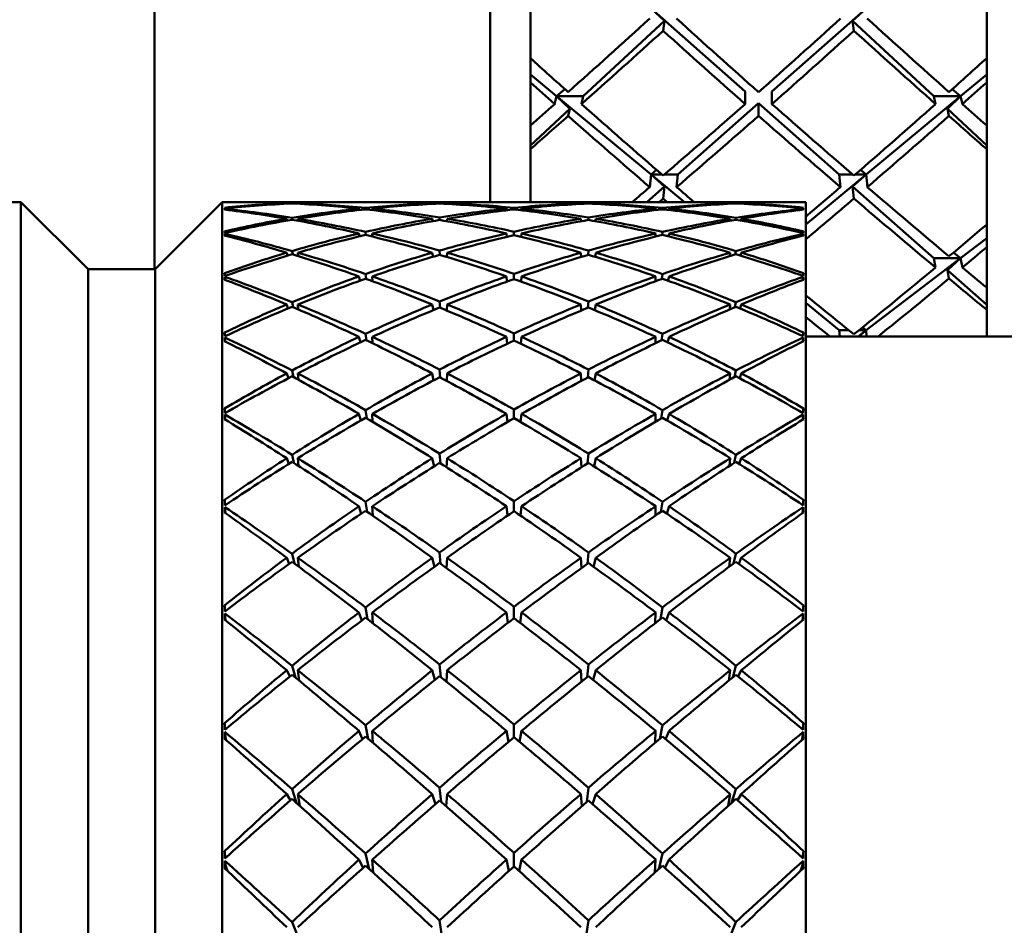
# Model space of a CAD drawing. Header units: inches. Extents: x 0.1 to 33.9, y 0.6 to 21.4.
# Tile 44 of 83: x 11.311 to 11.678, y 14.674 to 15.012. Entities that reach past the tile are written whole.
import ezdxf

# ---------------------------------------------------------------- set-up
doc = ezdxf.new("R2010")
doc.units = ezdxf.units.IN
doc.header["$MEASUREMENT"] = 0
doc.layers.add('Dimension (ANSI)', color=7, linetype='Continuous', lineweight=25)
doc.layers.add('Visible (ANSI)', color=7, linetype='Continuous', lineweight=50)
doc.styles.add('Note Text (ANSI)', font='tahoma.ttf')
doc.dimstyles.new('Default (ANSI)', dxfattribs={"dimtxt": 0.12, "dimasz": 0.098425, "dimexe": 0.125, "dimexo": 0.0625, "dimgap": 0.031496, "dimtad": 0, "dimtih": 1, "dimtoh": 1, "dimrnd": 1e-08, "dimzin": 4, "dimdsep": 46, "dimtxsty": 'Note Text (ANSI)', "dimcen": 0.09, "dimdle": 0.393701, "dimclrd": 256, "dimclre": 256, "dimclrt": 256, "dimadec": 0, "dimazin": 1, "dimtfac": 1, "dimtofl": 0, "dimtmove": 0, "dimatfit": 3, "dimfxl": 1, "dimtolj": 1, "dimtzin": 4, "dimlwd": -1, "dimlwe": -1, "dimarcsym": 0})

# ---------------------------------------------------------------- blocks, each defined once
blk = doc.blocks.new('*D10')
at = {"layer": 'Defpoints', "color": 0, "transparency": 16777216}
for p in [(17.00965, 15.28753), (8.90845, 12.90852), (17.40335, 12.90852)]:
    blk.add_point(p, dxfattribs=at)
at = {"layer": 'Dimension (ANSI)', "transparency": 16777216}
for p, q in [((17.07215, 15.28753), (17.52835, 15.28753)), ((17.40335, 15.1891), (17.40335, 14.19226)), ((17.40335, 13.00695), (17.40335, 14.00379)), ((8.97095, 12.90852), (17.52835, 12.90852))]:
    blk.add_line(p, q, dxfattribs=at)
for points in [[(17.38694, 15.1891), (17.41975, 15.1891), (17.40335, 15.28753)], [(17.38694, 13.00695), (17.41975, 13.00695), (17.40335, 12.90852)]]:
    blk.add_solid(points, dxfattribs=at)
at = {"layer": 'Dimension (ANSI)', "transparency": 16777216, "insert": (17.25059, 14.16077), "char_height": 0.12, "attachment_point": 1, "style": 'Note Text (ANSI)'}
blk.add_mtext('\\A1;2.38', dxfattribs=at)
blk = doc.blocks.new('*D12')
at = {"layer": 'Defpoints', "color": 0, "transparency": 16777216}
for p in [(16.08841, 15.28753), (4.32409, 15.14439), (4.32409, 12.15226)]:
    blk.add_point(p, dxfattribs=at)
at = {"layer": 'Dimension (ANSI)', "transparency": 16777216}
for p, q in [((16.08841, 15.22503), (16.08841, 12.02726)), ((4.32409, 15.08189), (4.32409, 12.02726)), ((4.42252, 12.15226), (9.98138, 12.15226)), ((15.98999, 12.15226), (10.43113, 12.15226))]:
    blk.add_line(p, q, dxfattribs=at)
for points in [[(4.42252, 12.16867), (4.42252, 12.13586), (4.32409, 12.15226)], [(15.98999, 12.16867), (15.98999, 12.13586), (16.08841, 12.15226)]]:
    blk.add_solid(points, dxfattribs=at)
at = {"layer": 'Dimension (ANSI)', "transparency": 16777216, "insert": (10.01287, 12.21464), "char_height": 0.12, "attachment_point": 1, "style": 'Note Text (ANSI)'}
blk.add_mtext('\\A1;11.76', dxfattribs=at)

msp = doc.modelspace()

# ---------------------------------------------------------------- linework, layer by layer
at = {"layer": 'Visible (ANSI)'}
for p, q in [((11.48604, 14.94358), (11.48604, 15.92878)), ((11.36104, 14.91859), (11.36104, 15.92503)), ((11.50104, 15.0269), (11.50104, 14.99722)), ((11.67104, 14.99722), (11.67104, 15.0269)), ((11.58104, 14.98482), (11.546, 15.01578)), ((11.546, 15.01578), (11.55098, 15.01112)), ((11.62608, 15.01578), (11.59104, 14.98482)), ((11.62109, 15.01112), (11.62608, 15.01578)), ((11.55098, 15.01112), (11.52075, 14.98304)), ((11.55098, 15.01112), (11.55051, 15.00744)), ((11.65132, 14.98304), (11.62109, 15.01112)), ((11.62156, 15.00744), (11.62109, 15.01112)), ((11.50104, 14.99722), (11.50104, 14.98821)), ((11.67104, 14.98821), (11.67104, 14.99722)), ((11.51075, 14.98304), (11.50104, 14.99108)), ((11.67104, 14.99108), (11.66132, 14.98304)), ((11.50104, 14.98821), (11.50104, 14.97212)), ((11.51075, 14.98304), (11.51387, 14.98568)), ((11.6582, 14.98568), (11.66132, 14.98304)), ((11.67104, 14.97212), (11.67104, 14.98821)), ((11.51008, 14.98014), (11.51075, 14.98304)), ((11.546, 14.95386), (11.51075, 14.98304)), ((11.51075, 14.98304), (11.51569, 14.97834)), ((11.52075, 14.98304), (11.51075, 14.98304)), ((11.52008, 14.98014), (11.52075, 14.98304)), ((11.58104, 14.98014), (11.58104, 14.98482)), ((11.59104, 14.98482), (11.59104, 14.98014)), ((11.66132, 14.98304), (11.62608, 14.95386)), ((11.65132, 14.98304), (11.65199, 14.98014)), ((11.66132, 14.98304), (11.65132, 14.98304)), ((11.65638, 14.97834), (11.66132, 14.98304)), ((11.66132, 14.98304), (11.66199, 14.98014)), ((11.51569, 14.97834), (11.50104, 14.96472)), ((11.51569, 14.97834), (11.51509, 14.9757)), ((11.58604, 14.9804), (11.556, 14.95386)), ((11.58604, 14.97573), (11.58604, 14.9804)), ((11.61608, 14.95386), (11.58604, 14.9804)), ((11.67104, 14.96472), (11.65638, 14.97834)), ((11.65699, 14.9757), (11.65638, 14.97834)), ((11.50104, 14.97212), (11.50104, 14.96331)), ((11.67104, 14.96331), (11.67104, 14.97212)), ((11.50104, 14.96331), (11.50104, 14.94359)), ((11.67104, 14.93529), (11.67104, 14.96331)), ((11.54551, 14.9492), (11.546, 14.95386)), ((11.546, 14.95386), (11.54808, 14.9556)), ((11.55841, 14.94359), (11.546, 14.95386)), ((11.546, 14.95386), (11.55098, 14.94943)), ((11.55008, 14.95386), (11.546, 14.95386)), ((11.556, 14.95386), (11.55093, 14.95386)), ((11.55551, 14.9492), (11.556, 14.95386)), ((11.62608, 14.95386), (11.60365, 14.9353)), ((11.62114, 14.95386), (11.61608, 14.95386)), ((11.61608, 14.95386), (11.61657, 14.9492)), ((11.62109, 14.94943), (11.62608, 14.95386)), ((11.62608, 14.95386), (11.62199, 14.95386)), ((11.62399, 14.9556), (11.62608, 14.95386)), ((11.62608, 14.95386), (11.62657, 14.9492)), ((11.55098, 14.94943), (11.54437, 14.94359)), ((11.55098, 14.94943), (11.55051, 14.94492)), ((11.65132, 14.92272), (11.62109, 14.94943)), ((11.62156, 14.94492), (11.62109, 14.94943)), ((11.31122, 14.94359), (11.30488, 14.94359)), ((11.31122, 14.94359), (11.31122, 14.0617)), ((11.33622, 14.91859), (11.31122, 14.94359)), ((11.36122, 14.91859), (11.38622, 14.94359)), ((11.38622, 14.94359), (11.38622, 14.0617)), ((11.39257, 14.94359), (11.38622, 14.94359)), ((11.38721, 14.94079), (11.38718, 14.94113)), ((11.42816, 14.94359), (11.39592, 14.94359)), ((11.41031, 14.94302), (11.41025, 14.9432)), ((11.41227, 14.94329), (11.41231, 14.94311)), ((11.41438, 14.943), (11.41437, 14.9432)), ((11.44625, 14.94359), (11.43288, 14.94359)), ((11.4373, 14.94064), (11.43718, 14.94118)), ((11.43964, 14.94143), (11.43971, 14.9409)), ((11.44217, 14.94062), (11.44215, 14.94118)), ((11.48288, 14.94359), (11.45143, 14.94359)), ((11.46455, 14.94294), (11.4645, 14.9432)), ((11.46723, 14.94331), (11.46725, 14.94308)), ((11.46998, 14.94294), (11.46999, 14.9432)), ((11.50135, 14.94359), (11.48852, 14.94359)), ((11.49217, 14.94056), (11.49211, 14.94118)), ((11.49493, 14.94087), (11.49493, 14.94146)), ((11.4977, 14.94056), (11.49776, 14.94118)), ((11.53844, 14.94359), (11.50699, 14.94359)), ((11.51988, 14.9432), (11.51989, 14.94294)), ((11.52262, 14.94308), (11.52264, 14.94331)), ((11.52536, 14.9432), (11.52532, 14.94294)), ((11.55699, 14.94359), (11.54362, 14.94359)), ((11.54771, 14.94118), (11.5477, 14.94062)), ((11.55016, 14.9409), (11.55023, 14.94143)), ((11.55268, 14.94118), (11.55256, 14.94064)), ((11.59395, 14.94359), (11.56171, 14.94359)), ((11.5755, 14.9432), (11.57549, 14.943)), ((11.57756, 14.94311), (11.5776, 14.94329)), ((11.57962, 14.9432), (11.57956, 14.94302)), ((11.60365, 14.94359), (11.5973, 14.94359)), ((11.60266, 14.94079), (11.60268, 14.94113)), ((11.60365, 14.94359), (11.60365, 14.0617)), ((11.41045, 14.93675), (11.41025, 14.93742)), ((11.41227, 14.93776), (11.41241, 14.93704)), ((11.41443, 14.93667), (11.41437, 14.93742)), ((11.46466, 14.9365), (11.4645, 14.93742)), ((11.46723, 14.93787), (11.46729, 14.93694)), ((11.46996, 14.93647), (11.46999, 14.93742)), ((11.51988, 14.93742), (11.51991, 14.93647)), ((11.52258, 14.93694), (11.52264, 14.93787)), ((11.52536, 14.93742), (11.52521, 14.9365)), ((11.5755, 14.93742), (11.57544, 14.93667)), ((11.57746, 14.93704), (11.5776, 14.93776)), ((11.57962, 14.93742), (11.57942, 14.93675)), ((11.67104, 14.92682), (11.67104, 14.93529)), ((11.38724, 14.9311), (11.38718, 14.93184)), ((11.43744, 14.93084), (11.43718, 14.93194)), ((11.43964, 14.93251), (11.43979, 14.93133)), ((11.44219, 14.93075), (11.44215, 14.93194)), ((11.49224, 14.93065), (11.49211, 14.93194)), ((11.49493, 14.93129), (11.49493, 14.93258)), ((11.49763, 14.93065), (11.49776, 14.93194)), ((11.54771, 14.93194), (11.54768, 14.93075)), ((11.55008, 14.93133), (11.55023, 14.93251)), ((11.55268, 14.93194), (11.55243, 14.93084)), ((11.60263, 14.9311), (11.60268, 14.93184)), ((11.67104, 14.93013), (11.66132, 14.92272)), ((11.67104, 14.91175), (11.67104, 14.92682)), ((11.41058, 14.92366), (11.41025, 14.92477)), ((11.41227, 14.92537), (11.41252, 14.92409)), ((11.41449, 14.92348), (11.41437, 14.92477)), ((11.46476, 14.92324), (11.4645, 14.92477)), ((11.46723, 14.92556), (11.46733, 14.92394)), ((11.46993, 14.92316), (11.46999, 14.92477)), ((11.51988, 14.92477), (11.51994, 14.92316)), ((11.52253, 14.92394), (11.52264, 14.92556)), ((11.52536, 14.92477), (11.52511, 14.92324)), ((11.5755, 14.92477), (11.57538, 14.92348)), ((11.57735, 14.92409), (11.5776, 14.92537)), ((11.57962, 14.92477), (11.57929, 14.92366)), ((11.65864, 14.92481), (11.66132, 14.92272)), ((11.66132, 14.92272), (11.62608, 14.89586)), ((11.65132, 14.92272), (11.65199, 14.91925)), ((11.66132, 14.92272), (11.65132, 14.92272)), ((11.65638, 14.91825), (11.66132, 14.92272)), ((11.66132, 14.92272), (11.66199, 14.91925)), ((11.33622, 14.91859), (11.33622, 14.0867)), ((11.36122, 14.91859), (11.33622, 14.91859)), ((11.36122, 14.91859), (11.36122, 14.0867)), ((11.38721, 14.9161), (11.38713, 14.91715)), ((11.38727, 14.91465), (11.38718, 14.91578)), ((11.43757, 14.91432), (11.43718, 14.91594)), ((11.43964, 14.9168), (11.43988, 14.91497)), ((11.44221, 14.91412), (11.44215, 14.91594)), ((11.49231, 14.91401), (11.49211, 14.91594)), ((11.49493, 14.91494), (11.49493, 14.91691)), ((11.49756, 14.91401), (11.49776, 14.91594)), ((11.54771, 14.91594), (11.54766, 14.91412)), ((11.54999, 14.91497), (11.55023, 14.9168)), ((11.55268, 14.91594), (11.5523, 14.91432)), ((11.6026, 14.91465), (11.60268, 14.91578)), ((11.60266, 14.9161), (11.60274, 14.91715)), ((11.67104, 14.9053), (11.65638, 14.91825)), ((11.65699, 14.9151), (11.65638, 14.91825)), ((11.67104, 14.90352), (11.67104, 14.91175)), ((11.41072, 14.90397), (11.41025, 14.90547)), ((11.41227, 14.90632), (11.41264, 14.90446)), ((11.41455, 14.90364), (11.41437, 14.90547)), ((11.46488, 14.90337), (11.4645, 14.90547)), ((11.46723, 14.90658), (11.46738, 14.90428)), ((11.4699, 14.90323), (11.46999, 14.90547)), ((11.51988, 14.90547), (11.51997, 14.90323)), ((11.52249, 14.90428), (11.52264, 14.90658)), ((11.52536, 14.90547), (11.52499, 14.90337)), ((11.5755, 14.90547), (11.57532, 14.90364)), ((11.57723, 14.90446), (11.5776, 14.90632)), ((11.57962, 14.90547), (11.57915, 14.90397)), ((11.61608, 14.89586), (11.60365, 14.90615)), ((11.67104, 14.89359), (11.67104, 14.90352)), ((11.38723, 14.89364), (11.38713, 14.89503)), ((11.43771, 14.89134), (11.43718, 14.89341)), ((11.43964, 14.89457), (11.43998, 14.89209)), ((11.44223, 14.89101), (11.44215, 14.89341)), ((11.49239, 14.8909), (11.49211, 14.89341)), ((11.49493, 14.8921), (11.49493, 14.89472)), ((11.49748, 14.8909), (11.49776, 14.89341)), ((11.54771, 14.89341), (11.54764, 14.89101)), ((11.54989, 14.89209), (11.55023, 14.89457)), ((11.55268, 14.89341), (11.55216, 14.89134)), ((11.60264, 14.89364), (11.60274, 14.89503)), ((11.60365, 14.89359), (11.69229, 14.89359)), ((11.61972, 14.89586), (11.61608, 14.89586)), ((11.61608, 14.89586), (11.61628, 14.89359)), ((11.62608, 14.89586), (11.6231, 14.89359)), ((11.62335, 14.89359), (11.62608, 14.89586)), ((11.62608, 14.89586), (11.62341, 14.89586)), ((11.62471, 14.89691), (11.62608, 14.89586)), ((11.62608, 14.89586), (11.62628, 14.89359)), ((11.38731, 14.89169), (11.38718, 14.8932)), ((11.60256, 14.89169), (11.60268, 14.8932)), ((11.41086, 14.87799), (11.41025, 14.87982)), ((11.41227, 14.88089), (11.41278, 14.87845)), ((11.41461, 14.87745), (11.41437, 14.87982)), ((11.465, 14.87722), (11.4645, 14.87982)), ((11.46723, 14.88123), (11.46744, 14.87828)), ((11.46987, 14.87699), (11.46999, 14.87982)), ((11.51988, 14.87982), (11.52, 14.87699)), ((11.52243, 14.87828), (11.52264, 14.88123)), ((11.52536, 14.87982), (11.52487, 14.87722)), ((11.5755, 14.87982), (11.57525, 14.87745)), ((11.57709, 14.87845), (11.5776, 14.88089)), ((11.57962, 14.87982), (11.57901, 14.87799)), ((11.38726, 14.86503), (11.38713, 14.86672)), ((11.38735, 14.86258), (11.38718, 14.86447)), ((11.43785, 14.86227), (11.43718, 14.86473)), ((11.43964, 14.86615), (11.44009, 14.86303)), ((11.44225, 14.86176), (11.44215, 14.86473)), ((11.49247, 14.86168), (11.49211, 14.86473)), ((11.49493, 14.86311), (11.49493, 14.86633)), ((11.4974, 14.86168), (11.49776, 14.86473)), ((11.54771, 14.86473), (11.54762, 14.86176)), ((11.54978, 14.86303), (11.55023, 14.86615)), ((11.55268, 14.86473), (11.55201, 14.86227)), ((11.60252, 14.86258), (11.60268, 14.86447)), ((11.60261, 14.86503), (11.60274, 14.86672)), ((11.41227, 14.84951), (11.41295, 14.84647)), ((11.46723, 14.84991), (11.4675, 14.84633)), ((11.52237, 14.84633), (11.52264, 14.84991)), ((11.57692, 14.84647), (11.5776, 14.84951)), ((11.41101, 14.84612), (11.41025, 14.84821)), ((11.4147, 14.84533), (11.41437, 14.84821)), ((11.46513, 14.84519), (11.4645, 14.84821)), ((11.46984, 14.84485), (11.46999, 14.84821)), ((11.51988, 14.84821), (11.52003, 14.84485)), ((11.52536, 14.84821), (11.52474, 14.84519)), ((11.5755, 14.84821), (11.57517, 14.84533)), ((11.57962, 14.84821), (11.57886, 14.84612)), ((11.38729, 14.8307), (11.38713, 14.83267)), ((11.43964, 14.832), (11.44023, 14.82825)), ((11.49493, 14.82843), (11.49493, 14.83222)), ((11.54964, 14.82825), (11.55023, 14.832)), ((11.60258, 14.8307), (11.60274, 14.83267)), ((11.38741, 14.82778), (11.38718, 14.83003)), ((11.43802, 14.82756), (11.43718, 14.83033)), ((11.44228, 14.82683), (11.44215, 14.83033)), ((11.49257, 14.82684), (11.49211, 14.83033)), ((11.4973, 14.82684), (11.49776, 14.83033)), ((11.54771, 14.83033), (11.54759, 14.82683)), ((11.55268, 14.83033), (11.55185, 14.82756)), ((11.60246, 14.82778), (11.60268, 14.83003)), ((11.46723, 14.81312), (11.46757, 14.80894)), ((11.52229, 14.80894), (11.52264, 14.81312)), ((11.41118, 14.80888), (11.41025, 14.81116)), ((11.41227, 14.81265), (11.41317, 14.80899)), ((11.4148, 14.80778), (11.41437, 14.81116)), ((11.46528, 14.80779), (11.4645, 14.81116)), ((11.46979, 14.80733), (11.46999, 14.81116)), ((11.51988, 14.81116), (11.52008, 14.80733)), ((11.52536, 14.81116), (11.52459, 14.80779)), ((11.5755, 14.81116), (11.57507, 14.80778)), ((11.5767, 14.80899), (11.5776, 14.81265)), ((11.57962, 14.81116), (11.57869, 14.80888)), ((11.38732, 14.79121), (11.38713, 14.79341)), ((11.43821, 14.78778), (11.43718, 14.79077)), ((11.43964, 14.79266), (11.4404, 14.78828)), ((11.44232, 14.78679), (11.44215, 14.79077)), ((11.49269, 14.78691), (11.49211, 14.79077)), ((11.49493, 14.78862), (11.49493, 14.7929)), ((11.49718, 14.78691), (11.49776, 14.79077)), ((11.54771, 14.79077), (11.54755, 14.78679)), ((11.54947, 14.78828), (11.55023, 14.79266)), ((11.55268, 14.79077), (11.55166, 14.78778)), ((11.60255, 14.79121), (11.60274, 14.79341)), ((11.38749, 14.78782), (11.38718, 14.79043)), ((11.60238, 14.78782), (11.60268, 14.79043)), ((11.41138, 14.76686), (11.41025, 14.76924)), ((11.41227, 14.77091), (11.41347, 14.76658)), ((11.41495, 14.76535), (11.41437, 14.76924)), ((11.46547, 14.76564), (11.4645, 14.76924)), ((11.46723, 14.77142), (11.46767, 14.76669)), ((11.46974, 14.76502), (11.46999, 14.76924)), ((11.51988, 14.76924), (11.52013, 14.76502)), ((11.5222, 14.76669), (11.52264, 14.77142)), ((11.52536, 14.76924), (11.5244, 14.76564)), ((11.5755, 14.76924), (11.57492, 14.76535)), ((11.5764, 14.76658), (11.5776, 14.77091)), ((11.57962, 14.76924), (11.57849, 14.76686)), ((11.38735, 14.74718), (11.38713, 14.74957)), ((11.43843, 14.74357), (11.43718, 14.74666)), ((11.43964, 14.74874), (11.44064, 14.74372)), ((11.44237, 14.74224), (11.44215, 14.74666)), ((11.49284, 14.74255), (11.49211, 14.74666)), ((11.49493, 14.7443), (11.49493, 14.74901)), ((11.49703, 14.74255), (11.49776, 14.74666)), ((11.54771, 14.74666), (11.5475, 14.74224)), ((11.54923, 14.74372), (11.55023, 14.74874)), ((11.55268, 14.74666), (11.55143, 14.74357)), ((11.60252, 14.74718), (11.60274, 14.74957)), ((11.38756, 14.74369), (11.38718, 14.74628)), ((11.38756, 14.74369), (11.3876, 14.74332)), ((11.38768, 14.74325), (11.38756, 14.74369)), ((11.60231, 14.74369), (11.60219, 14.74325)), ((11.60227, 14.74332), (11.60231, 14.74369)), ((11.60231, 14.74369), (11.60268, 14.74628)), ((11.41227, 14.72493), (11.41392, 14.71982)), ((11.46723, 14.72549), (11.4678, 14.72024)), ((11.52207, 14.72024), (11.52264, 14.72549)), ((11.57595, 14.71982), (11.5776, 14.72493)), ((11.41161, 14.72073), (11.41025, 14.72312)), ((11.41516, 14.7187), (11.41437, 14.72312)), ((11.4657, 14.71941), (11.4645, 14.72312)), ((11.46967, 14.7186), (11.46999, 14.72312)), ((11.51988, 14.72312), (11.5202, 14.7186)), ((11.52536, 14.72312), (11.52417, 14.71941)), ((11.5755, 14.72312), (11.57471, 14.7187)), ((11.57962, 14.72312), (11.57826, 14.72073)), ((11.3874, 14.6993), (11.38713, 14.70184)), ((11.43964, 14.70095), (11.441, 14.69521)), ((11.49493, 14.69617), (11.49493, 14.70123)), ((11.54887, 14.69521), (11.55023, 14.70095)), ((11.60247, 14.6993), (11.60274, 14.70184)), ((11.38756, 14.69631), (11.38718, 14.6983)), ((11.38756, 14.69631), (11.38776, 14.69496)), ((11.38815, 14.69459), (11.38756, 14.69631)), ((11.38785, 14.69487), (11.38777, 14.6957)), ((11.43872, 14.69564), (11.43718, 14.69871)), ((11.44245, 14.69389), (11.44215, 14.69871)), ((11.49305, 14.69447), (11.49211, 14.69871)), ((11.49682, 14.69447), (11.49776, 14.69871)), ((11.54771, 14.69871), (11.54742, 14.69389)), ((11.55268, 14.69871), (11.55114, 14.69564)), ((11.60231, 14.69631), (11.60172, 14.69459)), ((11.60202, 14.69487), (11.6021, 14.6957)), ((11.60211, 14.69496), (11.60231, 14.69631)), ((11.60231, 14.69631), (11.60268, 14.6983)), ((11.41227, 14.67545), (11.41473, 14.66924)), ((11.46723, 14.67605), (11.468, 14.67027)), ((11.52187, 14.67027), (11.52264, 14.67605)), ((11.57514, 14.66924), (11.5776, 14.67545))]:
    msp.add_line(p, q, dxfattribs=at)
for centre, major_axis, ratio, start_param, end_param in [((11.58104, 15.28753), (-0.64449, -0.64449), 0.191883, 1.280551, 1.327052), ((11.59104, 15.28753), (0.63685, -0.63685), 0.248689, 4.901968, 4.948514), ((11.58104, 15.28753), (-0.63685, -0.63685), 0.248689, 1.334671, 1.381217), ((11.59104, 15.28753), (0.64449, -0.64449), 0.191883, 4.956133, 5.002635), ((11.59104, 15.28753), (-0.64449, -0.64449), 0.191883, 1.272887, 1.319422), ((11.58104, 15.28753), (0.63685, -0.63685), 0.248689, 4.909598, 4.956133), ((11.59104, 15.28753), (-0.63685, -0.63685), 0.248689, 1.327052, 1.373587), ((11.58104, 15.28753), (0.64449, -0.64449), 0.191883, 4.963764, 5.010299), ((11.59104, 15.28753), (0.62734, -0.62734), 0.307047, 4.872722, 4.894304), ((11.58104, 15.28753), (-0.62734, -0.62734), 0.307047, 1.388882, 1.410463), ((11.58104, 15.28753), (0.62734, -0.62734), 0.307047, 4.88809, 4.901968), ((11.59104, 15.28753), (-0.62734, -0.62734), 0.307047, 1.381217, 1.395095), ((11.58104, 15.28753), (-0.64449, -0.64449), 0.191883, 1.259009, 1.272887), ((11.59104, 15.28753), (0.62734, -0.62734), 0.307047, 4.901968, 4.948503), ((11.58104, 15.28753), (-0.63685, -0.63685), 0.248689, 1.280517, 1.327052), ((11.59104, 15.28753), (0.63685, -0.63685), 0.248689, 4.956133, 5.002668), ((11.58104, 15.28753), (-0.62734, -0.62734), 0.307047, 1.334682, 1.381217), ((11.59104, 15.28753), (0.64449, -0.64449), 0.191883, 5.010299, 5.024177), ((11.59104, 15.28753), (-0.64449, -0.64449), 0.191883, 1.243641, 1.265223), ((11.58104, 15.28753), (0.62734, -0.62734), 0.307047, 4.909632, 4.956133), ((11.59104, 15.28753), (-0.63685, -0.63685), 0.248689, 1.272887, 1.319433), ((11.58104, 15.28753), (0.63685, -0.63685), 0.248689, 4.963752, 5.010299), ((11.59104, 15.28753), (-0.62734, -0.62734), 0.307047, 1.327052, 1.373553), ((11.58104, 15.28753), (0.64449, -0.64449), 0.191883, 5.017963, 5.039544), ((11.58104, 15.28753), (-0.63685, -0.63685), 0.248689, 1.262886, 1.272887), ((11.59104, 15.28753), (0.62734, -0.62734), 0.307047, 4.956133, 4.966133), ((11.58104, 15.28753), (-0.62734, -0.62734), 0.307047, 1.307345, 1.327052), ((11.59104, 15.28753), (0.63685, -0.63685), 0.248689, 5.010299, 5.0568), ((11.59104, 15.28753), (-0.63685, -0.63685), 0.248689, 1.262887, 1.265256), ((11.58104, 15.28753), (0.62734, -0.62734), 0.307047, 4.963764, 4.966133), ((11.59104, 15.28753), (-0.62734, -0.62734), 0.307047, 1.292101, 1.319422), ((11.58104, 15.28753), (0.63685, -0.63685), 0.248689, 5.017929, 5.064464), ((11.53571, 14.50265), (-0.35191, 0.34493), 0.780577, 5.652542, 5.707421), ((11.41706, 14.50265), (-0.03051, 0.44094), 0.010166, 6.17879, 6.185715), ((11.41706, 14.50265), (-0.02892, 0.44094), 0.02427, 0.104156, 0.111081), ((11.45416, 14.50265), (0.33575, -0.30345), 0.952847, 2.376409, 2.433467), ((11.45416, 14.50265), (-0.35343, 0.34674), 0.770731, 5.454481, 5.511539), ((11.53571, 14.50265), (0.36222, -0.3568), 0.715274, 2.471657, 2.513545), ((11.45416, 14.50265), (-0.33857, 0.32627), 0.87609, 5.508209, 5.549255), ((11.53571, 14.50265), (-0.35191, 0.34493), 0.780577, 5.605244, 5.647796), ((11.53571, 14.50265), (0.36222, -0.3568), 0.715274, 2.408825, 2.466911), ((11.53571, 14.50265), (-0.33735, 0.32387), 0.887009, 5.642015, 5.700101), ((11.45416, 14.50265), (0.33575, -0.30345), 0.952847, 2.329775, 2.371663), ((11.45416, 14.50265), (-0.33857, 0.32627), 0.87609, 5.446309, 5.503463), ((11.53571, 14.50265), (-0.33735, 0.32387), 0.887009, 5.579183, 5.636337), ((11.45416, 14.50265), (-0.33448, -0.31415), 0.925096, 3.967533, 4.024135), ((11.45416, 14.50265), (-0.33857, 0.32627), 0.87609, 5.384029, 5.440631), ((11.53571, 14.50265), (0.34677, -0.33851), 0.814839, 2.404151, 2.446039), ((11.45416, 14.50265), (-0.39945, 0.19328), 0.992189, 5.130479, 5.17204), ((11.53571, 14.50265), (-0.33735, 0.32387), 0.887009, 5.530903, 5.572954), ((11.53571, 14.50265), (0.34677, -0.33851), 0.814839, 2.34132, 2.397922), ((11.53571, 14.50265), (0.39945, 0.19328), 0.992189, 1.221768, 1.27837), ((11.45416, 14.50265), (-0.33448, -0.31415), 0.925096, 3.919416, 3.961303), ((11.45416, 14.50265), (-0.39945, 0.19328), 0.992189, 5.06783, 5.124249), ((11.53571, 14.50265), (0.39945, 0.19328), 0.992189, 1.158936, 1.215356), ((11.45416, 14.50265), (-0.34677, -0.33851), 0.814839, 3.885264, 3.941866), ((11.45416, 14.50265), (-0.39945, 0.19328), 0.992189, 5.004815, 5.061417), ((11.53571, 14.50265), (0.33448, -0.31415), 0.925096, 2.321882, 2.36377), ((11.45416, 14.50265), (0.33735, 0.32387), 0.887009, 0.710232, 0.752282), ((11.53571, 14.50265), (0.39945, 0.19328), 0.992189, 1.111145, 1.152707), ((11.53571, 14.50265), (0.33448, -0.31415), 0.925096, 2.25905, 2.315652), ((11.53571, 14.50265), (0.33857, 0.32627), 0.87609, 0.842554, 0.899156), ((11.45416, 14.50265), (-0.34677, -0.33851), 0.814839, 3.837146, 3.879034), ((11.45416, 14.50265), (0.33735, 0.32387), 0.887009, 0.646848, 0.704002), ((11.53571, 14.50265), (0.33857, 0.32627), 0.87609, 0.779722, 0.836876), ((11.45416, 14.50265), (-0.36222, -0.3568), 0.715274, 3.816274, 3.87436), ((11.45416, 14.50265), (0.33735, 0.32387), 0.887009, 0.583084, 0.64117), ((11.53571, 14.50265), (-0.33575, -0.30345), 0.952847, 3.911522, 3.95341), ((11.45416, 14.50265), (0.35191, 0.34493), 0.780577, 0.635389, 0.677942), ((11.53571, 14.50265), (0.33857, 0.32627), 0.87609, 0.73393, 0.774977), ((11.53571, 14.50265), (-0.33575, -0.30345), 0.952847, 3.849718, 3.906776), ((11.53571, 14.50265), (0.35343, 0.34674), 0.770731, 0.771646, 0.828704), ((11.45416, 14.50265), (-0.36222, -0.3568), 0.715274, 3.769641, 3.811528), ((11.45416, 14.50265), (0.35191, 0.34493), 0.780577, 0.575764, 0.630643), ((11.57281, 14.50265), (-0.03051, -0.44094), 0.010166, 3.239063, 3.245988), ((11.57281, 14.50265), (-0.02892, -0.44094), 0.02427, 3.030512, 3.037436), ((11.53571, 14.50265), (0.37703, -0.37287), 0.624274, 2.410974, 2.465853), ((11.53571, 14.50265), (-0.33735, 0.32387), 0.887009, 5.704847, 5.759726), ((11.45416, 14.50265), (-0.33448, -0.31415), 0.925096, 4.029813, 4.086967), ((11.45416, 14.50265), (-0.35343, 0.34674), 0.770731, 5.392581, 5.449735), ((11.53571, 14.50265), (0.36222, -0.3568), 0.715274, 2.345993, 2.403147), ((11.53571, 14.50265), (0.39945, 0.19328), 0.992189, 1.2846, 1.341754), ((11.45416, 14.50265), (-0.34677, -0.33851), 0.814839, 3.948278, 4.004698), ((11.45416, 14.50265), (-0.33857, 0.32627), 0.87609, 5.32138, 5.377799), ((11.53571, 14.50265), (0.34677, -0.33851), 0.814839, 2.278488, 2.334907), ((11.53571, 14.50265), (0.33857, 0.32627), 0.87609, 0.905386, 0.961806), ((11.45416, 14.50265), (-0.36222, -0.3568), 0.715274, 3.880038, 3.937192), ((11.45416, 14.50265), (-0.39945, 0.19328), 0.992189, 4.941431, 4.998585), ((11.53571, 14.50265), (0.33448, -0.31415), 0.925096, 2.196218, 2.253372), ((11.53571, 14.50265), (0.35343, 0.34674), 0.770731, 0.83345, 0.890604), ((11.45416, 14.50265), (-0.37703, -0.37287), 0.624274, 3.817332, 3.872211), ((11.45416, 14.50265), (0.33735, 0.32387), 0.887009, 0.523459, 0.578338), ((11.45416, 14.50265), (-0.33448, -0.31415), 0.925096, 4.091713, 4.148771), ((11.53571, 14.50265), (0.37703, -0.37287), 0.624274, 2.348142, 2.406228), ((11.45416, 14.50265), (-0.34677, -0.33851), 0.814839, 4.010927, 4.067529), ((11.53571, 14.50265), (0.36222, -0.3568), 0.715274, 2.283161, 2.339763), ((11.45416, 14.50265), (-0.36222, -0.3568), 0.715274, 3.943422, 4.000024), ((11.53571, 14.50265), (0.34677, -0.33851), 0.814839, 2.215656, 2.272258), ((11.45416, 14.50265), (-0.37703, -0.37287), 0.624274, 3.876957, 3.935043), ((11.53571, 14.50265), (0.33448, -0.31415), 0.925096, 2.134414, 2.191472), ((11.58104, 15.28753), (-0.616, -0.616), 0.367382, 1.334716, 1.356298), ((11.41706, 14.50265), (-0.03083, 0.44094), 0.001457, 6.053728, 6.060653), ((11.41706, 14.50265), (-0.02735, 0.44094), 0.032273, 0.22941, 0.236334), ((11.53571, 14.50265), (0.39064, -0.38718), 0.540148, 2.349409, 2.404288), ((11.45416, 14.50265), (-0.36873, 0.36396), 0.675093, 5.394852, 5.45191), ((11.53571, 14.50265), (0.39945, 0.19328), 0.992189, 1.347432, 1.405518), ((11.45416, 14.50265), (-0.34677, -0.33851), 0.814839, 4.073207, 4.130361), ((11.53571, 14.50265), (0.37703, -0.37287), 0.624274, 2.285311, 2.342465), ((11.45416, 14.50265), (-0.35343, 0.34674), 0.770731, 5.330301, 5.386903), ((11.53571, 14.50265), (0.33857, 0.32627), 0.87609, 0.968218, 1.02482), ((11.45416, 14.50265), (-0.36222, -0.3568), 0.715274, 4.006436, 4.062856), ((11.53571, 14.50265), (0.36222, -0.3568), 0.715274, 2.220329, 2.276749), ((11.45416, 14.50265), (-0.33857, 0.32627), 0.87609, 5.258365, 5.314967), ((11.53571, 14.50265), (0.35343, 0.34674), 0.770731, 0.896282, 0.952884), ((11.45416, 14.50265), (-0.37703, -0.37287), 0.624274, 3.940721, 3.997875), ((11.53571, 14.50265), (0.34677, -0.33851), 0.814839, 2.152824, 2.209978), ((11.45416, 14.50265), (-0.39945, 0.19328), 0.992189, 4.877667, 4.935753), ((11.53571, 14.50265), (0.36873, 0.36396), 0.675093, 0.831276, 0.888334), ((11.45416, 14.50265), (-0.39064, -0.38718), 0.540148, 3.878897, 3.933776), ((11.57281, 14.50265), (-0.03083, -0.44094), 0.001457, 3.364125, 3.37105), ((11.57281, 14.50265), (0.02735, 0.44094), 0.032273, 6.046851, 6.053776), ((11.59104, 15.28753), (-0.616, -0.616), 0.367382, 1.327052, 1.34093), ((11.53571, 14.50265), (0.39945, 0.19328), 0.992189, 1.410264, 1.465143), ((11.45416, 14.50265), (-0.34677, -0.33851), 0.814839, 4.135107, 4.192165), ((11.53571, 14.50265), (0.39064, -0.38718), 0.540148, 2.286577, 2.344663), ((11.45416, 14.50265), (-0.36873, 0.36396), 0.675093, 5.332952, 5.390106), ((11.53571, 14.50265), (0.33857, 0.32627), 0.87609, 1.03105, 1.088204), ((11.45416, 14.50265), (-0.36222, -0.3568), 0.715274, 4.069086, 4.125688), ((11.53571, 14.50265), (0.37703, -0.37287), 0.624274, 2.222479, 2.279081), ((11.45416, 14.50265), (-0.35343, 0.34674), 0.770731, 5.267652, 5.324071), ((11.53571, 14.50265), (0.35343, 0.34674), 0.770731, 0.959114, 1.015533), ((11.45416, 14.50265), (-0.37703, -0.37287), 0.624274, 4.004104, 4.060707), ((11.53571, 14.50265), (0.36222, -0.3568), 0.715274, 2.157498, 2.2141), ((11.45416, 14.50265), (-0.33857, 0.32627), 0.87609, 5.194981, 5.252135), ((11.53571, 14.50265), (0.36873, 0.36396), 0.675093, 0.89308, 0.950233), ((11.45416, 14.50265), (-0.39064, -0.38718), 0.540148, 3.938522, 3.996608), ((11.53571, 14.50265), (0.34677, -0.33851), 0.814839, 2.09102, 2.148078), ((11.45416, 14.50265), (-0.39945, 0.19328), 0.992189, 4.818042, 4.872922), ((11.58104, 15.28753), (-0.616, -0.616), 0.367382, 1.280517, 1.327052), ((11.59104, 15.28753), (0.63685, -0.63685), 0.248689, 5.064464, 5.078342), ((11.41706, 14.50265), (-0.03067, 0.44094), 0.007274, 0.347589, 0.354513), ((11.41706, 14.50265), (-0.02536, 0.44094), 0.039777, 0.354788, 0.361712), ((11.45416, 14.50265), (-0.38306, 0.37925), 0.587242, 5.333694, 5.390752), ((11.53571, 14.50265), (0.33857, 0.32627), 0.87609, 1.093882, 1.151968), ((11.45416, 14.50265), (-0.36873, 0.36396), 0.675093, 5.270672, 5.327274), ((11.53571, 14.50265), (0.35343, 0.34674), 0.770731, 1.021946, 1.078548), ((11.45416, 14.50265), (-0.35343, 0.34674), 0.770731, 5.204637, 5.26124), ((11.53571, 14.50265), (0.36873, 0.36396), 0.675093, 0.955911, 1.012513), ((11.45416, 14.50265), (-0.33857, 0.32627), 0.87609, 5.131218, 5.189304), ((11.53571, 14.50265), (0.38306, 0.37925), 0.587242, 0.892433, 0.949491), ((11.57281, 14.50265), (-0.03067, -0.44094), 0.007274, 2.787079, 2.794004), ((11.57281, 14.50265), (0.02536, 0.44094), 0.039777, 5.921473, 5.928398), ((11.53571, 14.50265), (0.40284, -0.39983), 0.461551, 2.287434, 2.342314), ((11.45416, 14.50265), (-0.36222, -0.3568), 0.715274, 4.131366, 4.18852), ((11.53571, 14.50265), (0.39064, -0.38718), 0.540148, 2.223745, 2.280899), ((11.45416, 14.50265), (-0.37703, -0.37287), 0.624274, 4.067119, 4.123538), ((11.53571, 14.50265), (0.37703, -0.37287), 0.624274, 2.159647, 2.216066), ((11.45416, 14.50265), (-0.39064, -0.38718), 0.540148, 4.002286, 4.05944), ((11.53571, 14.50265), (0.36222, -0.3568), 0.715274, 2.094666, 2.15182), ((11.45416, 14.50265), (-0.40284, -0.39983), 0.461551, 3.940872, 3.995751), ((11.59104, 15.28753), (-0.616, -0.616), 0.367382, 1.279012, 1.319388), ((11.58104, 15.28753), (0.63685, -0.63685), 0.248689, 5.072128, 5.09371), ((11.59104, 15.28753), (0.62734, -0.62734), 0.307047, 5.029513, 5.056834), ((11.53571, 14.50265), (0.33857, 0.32627), 0.87609, 1.156714, 1.211593), ((11.45416, 14.50265), (-0.36222, -0.3568), 0.715274, 4.193265, 4.250323), ((11.53571, 14.50265), (0.40284, -0.39983), 0.461551, 2.224602, 2.282689), ((11.45416, 14.50265), (-0.38306, 0.37925), 0.587242, 5.271794, 5.328948), ((11.53571, 14.50265), (0.35343, 0.34674), 0.770731, 1.084778, 1.141932), ((11.45416, 14.50265), (-0.36873, 0.36396), 0.675093, 5.208023, 5.264442), ((11.53571, 14.50265), (0.36873, 0.36396), 0.675093, 1.018743, 1.075163), ((11.45416, 14.50265), (-0.35343, 0.34674), 0.770731, 5.141254, 5.198408), ((11.53571, 14.50265), (0.38306, 0.37925), 0.587242, 0.954237, 1.011391), ((11.45416, 14.50265), (-0.40284, -0.39983), 0.461551, 4.000497, 4.058583), ((11.53571, 14.50265), (0.36222, -0.3568), 0.715274, 2.032862, 2.08992), ((11.45416, 14.50265), (-0.33857, 0.32627), 0.87609, 5.071593, 5.126472), ((11.45416, 14.50265), (-0.37703, -0.37287), 0.624274, 4.129768, 4.18637), ((11.53571, 14.50265), (0.39064, -0.38718), 0.540148, 2.160913, 2.217515), ((11.45416, 14.50265), (-0.39064, -0.38718), 0.540148, 4.06567, 4.122272), ((11.53571, 14.50265), (0.37703, -0.37287), 0.624274, 2.096815, 2.153417), ((11.58104, 15.28753), (0.62734, -0.62734), 0.307047, 5.044757, 5.058339), ((11.41706, 14.50265), (-0.03003, 0.44094), 0.015894, 0.472676, 0.4796), ((11.53571, 14.50265), (0.35343, 0.34674), 0.770731, 1.147609, 1.205696), ((11.45416, 14.50265), (-0.38306, 0.37925), 0.587242, 5.209514, 5.266116), ((11.53571, 14.50265), (0.36873, 0.36396), 0.675093, 1.081575, 1.138177), ((11.45416, 14.50265), (-0.36873, 0.36396), 0.675093, 5.145008, 5.20161), ((11.53571, 14.50265), (0.38306, 0.37925), 0.587242, 1.017069, 1.073671), ((11.45416, 14.50265), (-0.35343, 0.34674), 0.770731, 5.07749, 5.135576), ((11.57281, 14.50265), (-0.03003, -0.44094), 0.015894, 2.661992, 2.668917), ((11.41706, 14.50265), (-0.02296, 0.44094), 0.046664, 0.480309, 0.487233), ((11.53571, 14.50265), (-0.41353, 0.41082), 0.387389, 5.366831, 5.42171), ((11.45416, 14.50265), (-0.39608, 0.39284), 0.505649, 5.271918, 5.328976), ((11.45416, 14.50265), (-0.37703, -0.37287), 0.624274, 4.192048, 4.249202), ((11.53571, 14.50265), (0.40284, -0.39983), 0.461551, 2.161771, 2.218925), ((11.45416, 14.50265), (-0.39064, -0.38718), 0.540148, 4.128684, 4.185104), ((11.53571, 14.50265), (0.39064, -0.38718), 0.540148, 2.098082, 2.154501), ((11.45416, 14.50265), (-0.40284, -0.39983), 0.461551, 4.064261, 4.121415), ((11.53571, 14.50265), (0.37703, -0.37287), 0.624274, 2.033983, 2.091137), ((11.53571, 14.50265), (0.39608, 0.39284), 0.505649, 0.954209, 1.011267), ((11.45416, 14.50265), (-0.41353, -0.41082), 0.387389, 4.003068, 4.057947), ((11.57281, 14.50265), (0.02296, 0.44094), 0.046664, 5.795952, 5.802877), ((11.53571, 14.50265), (0.35343, 0.34674), 0.770731, 1.210441, 1.265321), ((11.45416, 14.50265), (-0.37703, -0.37287), 0.624274, 4.253948, 4.311006), ((11.53571, 14.50265), (-0.41353, 0.41082), 0.387389, 5.303999, 5.362085), ((11.45416, 14.50265), (-0.39608, 0.39284), 0.505649, 5.210018, 5.267172), ((11.53571, 14.50265), (0.36873, 0.36396), 0.675093, 1.144407, 1.201561), ((11.45416, 14.50265), (-0.38306, 0.37925), 0.587242, 5.146865, 5.203285), ((11.53571, 14.50265), (0.38306, 0.37925), 0.587242, 1.079901, 1.13632), ((11.45416, 14.50265), (-0.36873, 0.36396), 0.675093, 5.081624, 5.138778), ((11.53571, 14.50265), (0.39608, 0.39284), 0.505649, 1.016013, 1.073167), ((11.45416, 14.50265), (-0.41353, -0.41082), 0.387389, 4.062693, 4.120779), ((11.53571, 14.50265), (0.37703, -0.37287), 0.624274, 1.972179, 2.029237), ((11.45416, 14.50265), (-0.35343, 0.34674), 0.770731, 5.017865, 5.072744), ((11.45416, 14.50265), (-0.39064, -0.38718), 0.540148, 4.191334, 4.247936), ((11.53571, 14.50265), (0.40284, -0.39983), 0.461551, 2.098939, 2.155541), ((11.45416, 14.50265), (-0.40284, -0.39983), 0.461551, 4.127644, 4.184247), ((11.53571, 14.50265), (0.39064, -0.38718), 0.540148, 2.03525, 2.091852), ((11.41706, 14.50265), (-0.02892, 0.44094), 0.02427, 0.59783, 0.604755), ((11.41706, 14.50265), (-0.0202, 0.44094), 0.052824, 0.605982, 0.612907), ((11.45416, 14.50265), (-0.40764, 0.40477), 0.429086, 5.209833, 5.266891), ((11.53571, 14.50265), (0.36873, 0.36396), 0.675093, 1.207239, 1.265325), ((11.45416, 14.50265), (-0.39608, 0.39284), 0.505649, 5.147738, 5.204341), ((11.53571, 14.50265), (0.38306, 0.37925), 0.587242, 1.142733, 1.199335), ((11.45416, 14.50265), (-0.38306, 0.37925), 0.587242, 5.083851, 5.140453), ((11.53571, 14.50265), (0.39608, 0.39284), 0.505649, 1.078845, 1.135447), ((11.45416, 14.50265), (-0.36873, 0.36396), 0.675093, 5.01786, 5.075947), ((11.53571, 14.50265), (0.40764, 0.40477), 0.429086, 1.016294, 1.073352), ((11.57281, 14.50265), (-0.02892, -0.44094), 0.02427, 2.536838, 2.543762), ((11.57281, 14.50265), (0.0202, 0.44094), 0.052824, 5.670278, 5.677203), ((11.53571, 14.50265), (-0.42264, 0.42013), 0.316756, 5.304504, 5.359383), ((11.45416, 14.50265), (-0.39064, -0.38718), 0.540148, 4.253614, 4.310768), ((11.53571, 14.50265), (-0.41353, 0.41082), 0.387389, 5.241167, 5.298321), ((11.45416, 14.50265), (-0.40284, -0.39983), 0.461551, 4.190659, 4.247078), ((11.53571, 14.50265), (0.40284, -0.39983), 0.461551, 2.036107, 2.092526), ((11.45416, 14.50265), (-0.41353, -0.41082), 0.387389, 4.126457, 4.183611), ((11.53571, 14.50265), (0.39064, -0.38718), 0.540148, 1.972418, 2.029572), ((11.45416, 14.50265), (-0.42264, -0.42013), 0.316756, 4.065395, 4.120274), ((11.53571, 14.50265), (0.36873, 0.36396), 0.675093, 1.270071, 1.32495), ((11.45416, 14.50265), (-0.39064, -0.38718), 0.540148, 4.315513, 4.372571), ((11.53571, 14.50265), (-0.42264, 0.42013), 0.316756, 5.241672, 5.299758), ((11.45416, 14.50265), (-0.40764, 0.40477), 0.429086, 5.147933, 5.205087), ((11.53571, 14.50265), (0.38306, 0.37925), 0.587242, 1.205565, 1.262718), ((11.45416, 14.50265), (-0.40284, -0.39983), 0.461551, 4.253308, 4.30991), ((11.53571, 14.50265), (-0.41353, 0.41082), 0.387389, 5.178336, 5.234938), ((11.45416, 14.50265), (-0.39608, 0.39284), 0.505649, 5.085089, 5.141509), ((11.53571, 14.50265), (0.39608, 0.39284), 0.505649, 1.141677, 1.198096), ((11.45416, 14.50265), (-0.41353, -0.41082), 0.387389, 4.18984, 4.246442), ((11.53571, 14.50265), (0.40284, -0.39983), 0.461551, 1.973275, 2.029877), ((11.45416, 14.50265), (-0.38306, 0.37925), 0.587242, 5.020467, 5.077621), ((11.53571, 14.50265), (0.40764, 0.40477), 0.429086, 1.078098, 1.135252), ((11.45416, 14.50265), (-0.42264, -0.42013), 0.316756, 4.12502, 4.183106), ((11.53571, 14.50265), (0.39064, -0.38718), 0.540148, 1.910614, 1.967672), ((11.45416, 14.50265), (-0.36873, 0.36396), 0.675093, 4.958235, 5.013115), ((11.41706, 14.50265), (-0.02735, 0.44094), 0.032273, 0.723084, 0.730008), ((11.57281, 14.50265), (0.02735, 0.44094), 0.032273, 5.553177, 5.560102), ((11.41706, 14.50265), (-0.01712, 0.44094), 0.058156, 0.731808, 0.738733), ((11.53571, 14.50265), (-0.43012, 0.42775), 0.248883, 5.242094, 5.296973), ((11.45416, 14.50265), (-0.41765, 0.41504), 0.356548, 5.147573, 5.204631), ((11.53571, 14.50265), (0.38306, 0.37925), 0.587242, 1.268396, 1.326482), ((11.45416, 14.50265), (-0.40284, -0.39983), 0.461551, 4.315588, 4.372742), ((11.53571, 14.50265), (-0.42264, 0.42013), 0.316756, 5.17884, 5.235994), ((11.45416, 14.50265), (-0.40764, 0.40477), 0.429086, 5.085653, 5.142255), ((11.53571, 14.50265), (0.39608, 0.39284), 0.505649, 1.204509, 1.261111), ((11.45416, 14.50265), (-0.41353, -0.41082), 0.387389, 4.252855, 4.309274), ((11.53571, 14.50265), (-0.41353, 0.41082), 0.387389, 5.115504, 5.171923), ((11.45416, 14.50265), (-0.39608, 0.39284), 0.505649, 5.022075, 5.078677), ((11.53571, 14.50265), (0.40764, 0.40477), 0.429086, 1.14093, 1.197532), ((11.45416, 14.50265), (-0.42264, -0.42013), 0.316756, 4.188784, 4.245938), ((11.53571, 14.50265), (0.40284, -0.39983), 0.461551, 1.910443, 1.967597), ((11.45416, 14.50265), (-0.38306, 0.37925), 0.587242, 4.956703, 5.014789), ((11.53571, 14.50265), (-0.41765, -0.41504), 0.356548, 4.220147, 4.277205), ((11.45416, 14.50265), (-0.43012, -0.42775), 0.248883, 4.127804, 4.182684), ((11.57281, 14.50265), (0.01712, 0.44094), 0.058156, 5.544452, 5.551377), ((11.53571, 14.50265), (0.38306, 0.37925), 0.587242, 1.331228, 1.386107), ((11.45416, 14.50265), (-0.40284, -0.39983), 0.461551, 4.377488, 4.434546), ((11.53571, 14.50265), (-0.43012, 0.42775), 0.248883, 5.179262, 5.237348), ((11.45416, 14.50265), (-0.41765, 0.41504), 0.356548, 5.085673, 5.142827), ((11.53571, 14.50265), (0.39608, 0.39284), 0.505649, 1.26734, 1.324494), ((11.45416, 14.50265), (-0.41353, -0.41082), 0.387389, 4.315504, 4.372106), ((11.53571, 14.50265), (-0.42264, 0.42013), 0.316756, 5.116008, 5.17261), ((11.45416, 14.50265), (-0.40764, 0.40477), 0.429086, 5.023004, 5.079423), ((11.53571, 14.50265), (0.40764, 0.40477), 0.429086, 1.203762, 1.260181), ((11.45416, 14.50265), (-0.42264, -0.42013), 0.316756, 4.252167, 4.30877), ((11.53571, 14.50265), (-0.41353, 0.41082), 0.387389, 5.052672, 5.109274), ((11.45416, 14.50265), (-0.39608, 0.39284), 0.505649, 4.958691, 5.015845), ((11.53571, 14.50265), (-0.41765, -0.41504), 0.356548, 4.281951, 4.339105), ((11.45416, 14.50265), (-0.43012, -0.42775), 0.248883, 4.187429, 4.245516), ((11.53571, 14.50265), (0.40284, -0.39983), 0.461551, 1.848639, 1.905697), ((11.45416, 14.50265), (-0.38306, 0.37925), 0.587242, 4.897078, 4.951957), ((11.41706, 14.50265), (-0.02536, 0.44094), 0.039777, 0.848462, 0.855386), ((11.53571, 14.50265), (0.39608, 0.39284), 0.505649, 1.330172, 1.388258), ((11.45416, 14.50265), (-0.41765, 0.41504), 0.356548, 5.023393, 5.079995), ((11.53571, 14.50265), (0.40764, 0.40477), 0.429086, 1.266594, 1.323196), ((11.45416, 14.50265), (-0.40764, 0.40477), 0.429086, 4.959989, 5.016592), ((11.53571, 14.50265), (-0.41765, -0.41504), 0.356548, 4.344783, 4.401385), ((11.45416, 14.50265), (-0.39608, 0.39284), 0.505649, 4.894927, 4.953013), ((11.57281, 14.50265), (0.02536, 0.44094), 0.039777, 5.427799, 5.434724), ((11.41706, 14.50265), (-0.01376, 0.44094), 0.062574, 0.857777, 0.864701), ((11.53571, 14.50265), (-0.43592, 0.43366), 0.183102, 5.179632, 5.234511), ((11.45416, 14.50265), (-0.42607, 0.42363), 0.287192, 5.085205, 5.142263), ((11.45416, 14.50265), (-0.41353, -0.41082), 0.387389, 4.377784, 4.434938), ((11.53571, 14.50265), (-0.43012, 0.42775), 0.248883, 5.116431, 5.173585), ((11.45416, 14.50265), (-0.42264, -0.42013), 0.316756, 4.315182, 4.371601), ((11.53571, 14.50265), (-0.42264, 0.42013), 0.316756, 5.053177, 5.109596), ((11.45416, 14.50265), (-0.43012, -0.42775), 0.248883, 4.251193, 4.308347), ((11.53571, 14.50265), (-0.41353, 0.41082), 0.387389, 4.98984, 5.046994), ((11.53571, 14.50265), (-0.42607, -0.42363), 0.287192, 4.282515, 4.339573), ((11.45416, 14.50265), (-0.43592, -0.43366), 0.183102, 4.190267, 4.245146), ((11.57281, 14.50265), (0.01376, 0.44094), 0.062574, 5.418484, 5.425408), ((11.53571, 14.50265), (0.39608, 0.39284), 0.505649, 1.393004, 1.447883), ((11.45416, 14.50265), (-0.42607, 0.42363), 0.287192, 5.023305, 5.080459), ((11.53571, 14.50265), (0.40764, 0.40477), 0.429086, 1.329426, 1.38658), ((11.45416, 14.50265), (-0.41765, 0.41504), 0.356548, 4.960744, 5.017163), ((11.53571, 14.50265), (-0.41765, -0.41504), 0.356548, 4.407615, 4.464034), ((11.45416, 14.50265), (-0.40764, 0.40477), 0.429086, 4.896606, 4.95376), ((11.53571, 14.50265), (-0.42607, -0.42363), 0.287192, 4.344319, 4.401472), ((11.45416, 14.50265), (-0.39608, 0.39284), 0.505649, 4.835302, 4.890181), ((11.45416, 14.50265), (-0.41353, -0.41082), 0.387389, 4.439684, 4.496742), ((11.53571, 14.50265), (-0.43592, 0.43366), 0.183102, 5.1168, 5.174886), ((11.45416, 14.50265), (-0.42264, -0.42013), 0.316756, 4.377831, 4.434433), ((11.53571, 14.50265), (-0.43012, 0.42775), 0.248883, 5.053599, 5.110201), ((11.45416, 14.50265), (-0.43012, -0.42775), 0.248883, 4.314577, 4.371179), ((11.53571, 14.50265), (-0.42264, 0.42013), 0.316756, 4.990345, 5.046947), ((11.45416, 14.50265), (-0.43592, -0.43366), 0.183102, 4.249892, 4.307978), ((11.53571, 14.50265), (-0.41353, 0.41082), 0.387389, 4.928036, 4.985094), ((11.41706, 14.50265), (-0.02296, 0.44094), 0.046664, 0.973983, 0.980907), ((11.53571, 14.50265), (0.40764, 0.40477), 0.429086, 1.392257, 1.450344), ((11.45416, 14.50265), (-0.42607, 0.42363), 0.287192, 4.961025, 5.017628), ((11.53571, 14.50265), (-0.41765, -0.41504), 0.356548, 4.470447, 4.527049), ((11.45416, 14.50265), (-0.41765, 0.41504), 0.356548, 4.897729, 4.954331), ((11.53571, 14.50265), (-0.42607, -0.42363), 0.287192, 4.40715, 4.463753), ((11.45416, 14.50265), (-0.40764, 0.40477), 0.429086, 4.832842, 4.890928), ((11.57281, 14.50265), (0.02296, 0.44094), 0.046664, 5.302278, 5.309202), ((11.41706, 14.50265), (-0.01018, 0.44094), 0.066002, 0.983869, 0.990794), ((11.53571, 14.50265), (-0.44003, 0.43783), 0.118819, 5.117135, 5.172014), ((11.45416, 14.50265), (-0.43283, 0.43051), 0.220298, 5.02277, 5.079828), ((11.45416, 14.50265), (-0.42264, -0.42013), 0.316756, 4.440111, 4.497265), ((11.53571, 14.50265), (-0.43592, 0.43366), 0.183102, 5.053968, 5.111122), ((11.45416, 14.50265), (-0.43012, -0.42775), 0.248883, 4.377592, 4.434011), ((11.53571, 14.50265), (-0.43012, 0.42775), 0.248883, 4.990767, 5.047186), ((11.45416, 14.50265), (-0.43592, -0.43366), 0.183102, 4.313656, 4.37081), ((11.53571, 14.50265), (-0.42264, 0.42013), 0.316756, 4.927513, 4.984667), ((11.53571, 14.50265), (-0.43283, -0.43051), 0.220298, 4.34495, 4.402008), ((11.45416, 14.50265), (-0.44003, -0.43783), 0.118819, 4.252764, 4.307643), ((11.57281, 14.50265), (0.01018, 0.44094), 0.066002, 5.292391, 5.299316), ((11.53571, 14.50265), (0.40764, 0.40477), 0.429086, 1.455089, 1.509969), ((11.45416, 14.50265), (-0.42264, -0.42013), 0.316756, 4.502011, 4.559069), ((11.53571, 14.50265), (-0.44003, 0.43783), 0.118819, 5.054303, 5.112389), ((11.45416, 14.50265), (-0.43283, 0.43051), 0.220298, 4.96087, 5.018024), ((11.53571, 14.50265), (-0.41765, -0.41504), 0.356548, 4.533279, 4.590433), ((11.45416, 14.50265), (-0.42607, 0.42363), 0.287192, 4.898376, 4.954796), ((11.53571, 14.50265), (-0.42607, -0.42363), 0.287192, 4.469982, 4.526402), ((11.45416, 14.50265), (-0.41765, 0.41504), 0.356548, 4.834345, 4.891499), ((11.53571, 14.50265), (-0.43283, -0.43051), 0.220298, 4.406754, 4.463908), ((11.45416, 14.50265), (-0.44003, -0.43783), 0.118819, 4.312389, 4.370475), ((11.53571, 14.50265), (-0.42264, 0.42013), 0.316756, 4.865709, 4.922767), ((11.45416, 14.50265), (-0.40764, 0.40477), 0.429086, 4.773217, 4.828096), ((11.45416, 14.50265), (-0.43012, -0.42775), 0.248883, 4.440241, 4.496843), ((11.53571, 14.50265), (-0.43592, 0.43366), 0.183102, 4.991136, 5.047738), ((11.45416, 14.50265), (-0.43592, -0.43366), 0.183102, 4.37704, 4.433642), ((11.53571, 14.50265), (-0.43012, 0.42775), 0.248883, 4.927935, 4.984537), ((11.41706, 14.50265), (-0.0202, 0.44094), 0.052824, 1.099656, 1.106581), ((11.57281, 14.50265), (0.0202, 0.44094), 0.052824, 5.176604, 5.183529), ((11.41706, 14.50265), (-0.00644, 0.44094), 0.068384, 1.110059, 1.116983), ((11.53571, 14.50265), (-0.44242, 0.44026), 0.05549, 5.054619, 5.109498), ((11.45416, 14.50265), (-0.4379, 0.43567), 0.155233, 4.960291, 5.017349), ((11.53571, 14.50265), (-0.41765, -0.41504), 0.356548, 4.596111, 4.654197), ((11.45416, 14.50265), (-0.43012, -0.42775), 0.248883, 4.502521, 4.559675), ((11.53571, 14.50265), (-0.44003, 0.43783), 0.118819, 4.991471, 5.048625), ((11.45416, 14.50265), (-0.43283, 0.43051), 0.220298, 4.89859, 4.955192), ((11.53571, 14.50265), (-0.42607, -0.42363), 0.287192, 4.532814, 4.589416), ((11.45416, 14.50265), (-0.43592, -0.43366), 0.183102, 4.440054, 4.496474), ((11.53571, 14.50265), (-0.43592, 0.43366), 0.183102, 4.928304, 4.984724), ((11.45416, 14.50265), (-0.42607, 0.42363), 0.287192, 4.835362, 4.891964), ((11.53571, 14.50265), (-0.43283, -0.43051), 0.220298, 4.469586, 4.526188), ((11.45416, 14.50265), (-0.44003, -0.43783), 0.118819, 4.376153, 4.433306), ((11.53571, 14.50265), (-0.43012, 0.42775), 0.248883, 4.865103, 4.922257), ((11.45416, 14.50265), (-0.41765, 0.41504), 0.356548, 4.770581, 4.828667), ((11.53571, 14.50265), (-0.4379, -0.43567), 0.155233, 4.407429, 4.464487), ((11.45416, 14.50265), (-0.44242, -0.44026), 0.05549, 4.31528, 4.370159), ((11.57281, 14.50265), (0.00644, 0.44094), 0.068384, 5.166202, 5.173127)]:
    msp.add_ellipse(centre, major_axis=major_axis, ratio=ratio, start_param=start_param, end_param=end_param, dxfattribs=at)

# ---------------------------------------------------------------- dimensions: what is measured, and where the dimension line sits
at = {"layer": 'Dimension (ANSI)'}
for base, p1, p2, angle, override, picture, middle in [((4.32409, 12.15226), (16.08841, 15.28753), (4.32409, 15.14439), 180, {"dimgap": 0.031496, "dimtih": 0, "dimtoh": 0, "dimdec": 2, "dimtol": 0, "dimlim": 0, "dimtp": 0, "dimtm": 0, "dimtdec": 2, "dimatfit": 1}, '*D12', (10.20625, 12.15226)), ((17.40335, 12.90852), (17.00965, 15.28753), (8.90845, 12.90852), 90, {"dimgap": 0.031496, "dimdec": 2, "dimtol": 0, "dimlim": 0, "dimtp": 0, "dimtm": 0, "dimtdec": 2, "dimatfit": 1}, '*D10', (17.40335, 14.09803))]:
    dim = msp.add_linear_dim(base=base, p1=p1, p2=p2, angle=angle, dimstyle='Default (ANSI)', override=override, dxfattribs=at)
    dim.commit()
    dim.dimension.update_dxf_attribs({"geometry": picture, "text_midpoint": middle, "dimtype": 160})

doc.saveas('drawing.dxf')
